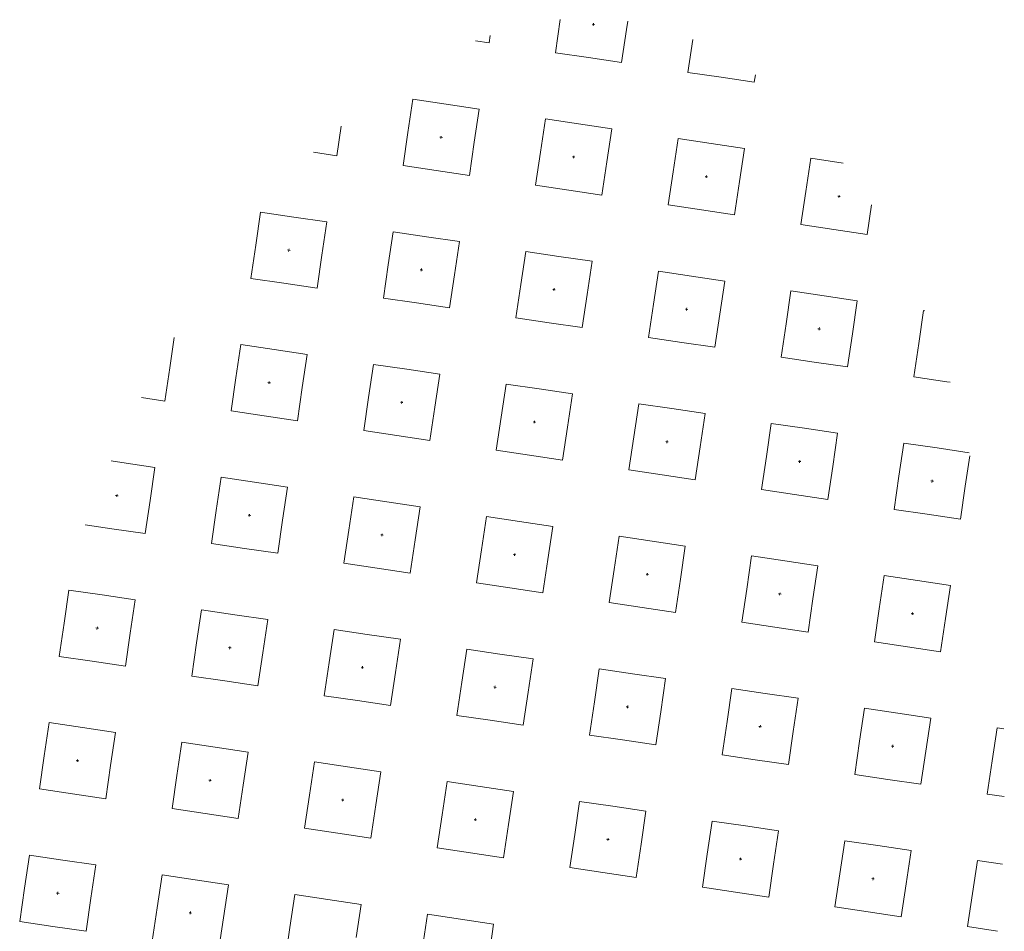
# Model space of a CAD drawing. Header units: metres. Extents: x 167072 to 168585, y 462393 to 462997.
# Tile 46 of 95: x 167576.26 to 167577.43, y 462596.71 to 462597.8. Entities that reach past the tile are written whole.
import ezdxf
from ezdxf.enums import TextEntityAlignment as Align

# ---------------------------------------------------------------- set-up
doc = ezdxf.new("R2010")
doc.units = ezdxf.units.M
doc.header["$LTSCALE"] = 0.2
doc.layers.get('0').update_dxf_attribs({"lineweight": 25})
doc.layers.add('N-WE-VH-VERHARDING_TEGEL_GRAS-S', color=70, linetype='Continuous', lineweight=13)
doc.styles.add('NLCS-ISO', font='NLCS-ISO.ttf')

# ---------------------------------------------------------------- blocks, each defined once
blk = doc.blocks.new('SVH-GRASTEGEL_STIP-SO')
for p, q in [((0.1556, 2.8244), (0.3556, 2.8244)), ((0.1556, 2.6244), (0.1556, 2.8244)), ((0.3556, 2.8244), (0.5556, 2.8244)), ((0.5556, 2.6244), (0.5556, 2.8244)), ((0.9556, 2.8244), (1.1556, 2.8244)), ((0.9556, 2.6244), (0.9556, 2.8244)), ((1.1556, 2.8244), (1.3556, 2.8244)), ((1.3556, 2.6244), (1.3556, 2.8244)), ((1.7556, 2.8244), (1.9556, 2.8244)), ((1.7556, 2.6244), (1.7556, 2.8244)), ((1.9556, 2.8244), (2.1556, 2.8244)), ((2.1556, 2.6244), (2.1556, 2.8244)), ((2.5556, 2.6244), (2.5556, 2.7854)), ((2.9556, 2.6244), (2.9556, 2.6878)), ((0.1556, 2.4244), (0.1556, 2.6244)), ((0.3481, 2.6244), (0.3556, 2.6244)), ((0.3481, 2.6244), (0.3556, 2.6244)), ((0.3556, 2.6319), (0.3556, 2.6244)), ((0.3556, 2.6319), (0.3556, 2.6244)), ((0.3556, 2.6244), (0.3556, 2.6169)), ((0.3556, 2.6244), (0.3631, 2.6244)), ((0.3556, 2.6244), (0.3556, 2.6169)), ((0.3556, 2.6244), (0.3631, 2.6244)), ((0.5556, 2.4244), (0.5556, 2.6244)), ((0.9556, 2.4244), (0.9556, 2.6244)), ((1.1481, 2.6244), (1.1556, 2.6244)), ((1.1481, 2.6244), (1.1556, 2.6244)), ((1.1556, 2.6319), (1.1556, 2.6244)), ((1.1556, 2.6319), (1.1556, 2.6244)), ((1.1556, 2.6244), (1.1556, 2.6169)), ((1.1556, 2.6244), (1.1631, 2.6244)), ((1.1556, 2.6244), (1.1556, 2.6169)), ((1.1556, 2.6244), (1.1631, 2.6244)), ((1.3556, 2.4244), (1.3556, 2.6244)), ((1.7556, 2.4244), (1.7556, 2.6244)), ((1.9481, 2.6244), (1.9556, 2.6244)), ((1.9481, 2.6244), (1.9556, 2.6244)), ((1.9556, 2.6319), (1.9556, 2.6244)), ((1.9556, 2.6319), (1.9556, 2.6244)), ((1.9556, 2.6244), (1.9556, 2.6169)), ((1.9556, 2.6244), (1.9631, 2.6244)), ((1.9556, 2.6244), (1.9556, 2.6169)), ((1.9556, 2.6244), (1.9631, 2.6244)), ((2.1556, 2.4244), (2.1556, 2.6244)), ((2.5556, 2.4244), (2.5556, 2.6244)), ((2.7481, 2.6244), (2.7556, 2.6244)), ((2.7481, 2.6244), (2.7556, 2.6244)), ((2.7556, 2.6319), (2.7556, 2.6244)), ((2.7556, 2.6319), (2.7556, 2.6244)), ((2.7556, 2.6244), (2.7556, 2.6169)), ((2.7556, 2.6244), (2.7631, 2.6244)), ((2.7556, 2.6244), (2.7556, 2.6169)), ((2.7556, 2.6244), (2.7631, 2.6244)), ((2.9556, 2.4244), (2.9556, 2.6244)), ((3.3556, 2.4244), (3.3556, 2.5648)), ((0.1556, 2.4244), (0.3556, 2.4244)), ((0.3556, 2.4244), (0.5556, 2.4244)), ((0.9556, 2.4244), (1.1556, 2.4244)), ((1.1556, 2.4244), (1.3556, 2.4244)), ((1.7556, 2.4244), (1.9556, 2.4244)), ((1.9556, 2.4244), (2.1556, 2.4244)), ((2.5556, 2.4244), (2.7556, 2.4244)), ((2.7556, 2.4244), (2.9556, 2.4244)), ((3.3556, 2.4244), (3.5556, 2.4244)), ((3.5556, 2.4244), (3.7387, 2.4244)), ((0.1556, 2.0244), (0.3556, 2.0244)), ((0.3556, 2.0244), (0.5556, 2.0244)), ((0.5556, 1.8244), (0.5556, 2.0244)), ((0.9556, 2.0244), (1.1556, 2.0244)), ((0.9556, 1.8244), (0.9556, 2.0244)), ((1.1556, 2.0244), (1.3556, 2.0244)), ((1.3556, 1.8244), (1.3556, 2.0244)), ((1.7556, 2.0244), (1.9556, 2.0244)), ((1.7556, 1.8244), (1.7556, 2.0244)), ((1.9556, 2.0244), (2.1556, 2.0244)), ((2.1556, 1.8244), (2.1556, 2.0244)), ((2.5556, 2.0244), (2.7556, 2.0244)), ((2.5556, 1.8244), (2.5556, 2.0244)), ((2.7556, 2.0244), (2.9556, 2.0244)), ((2.9556, 1.8244), (2.9556, 2.0244)), ((3.3556, 2.0244), (3.5556, 2.0244)), ((3.3556, 1.8244), (3.3556, 2.0244)), ((3.5556, 2.0244), (3.7556, 2.0244)), ((3.7556, 1.8244), (3.7556, 2.0244)), ((4.1556, 2.0244), (4.3556, 2.0244)), ((4.1556, 1.8244), (4.1556, 2.0244)), ((4.3556, 2.0244), (4.5556, 2.0244)), ((4.5556, 1.8244), (4.5556, 2.0244)), ((0.3481, 1.8244), (0.3556, 1.8244)), ((0.3481, 1.8244), (0.3556, 1.8244)), ((0.3556, 1.8319), (0.3556, 1.8244)), ((0.3556, 1.8319), (0.3556, 1.8244)), ((0.3556, 1.8244), (0.3556, 1.8169)), ((0.3556, 1.8244), (0.3631, 1.8244)), ((0.3556, 1.8244), (0.3556, 1.8169)), ((0.3556, 1.8244), (0.3631, 1.8244)), ((0.5556, 1.6244), (0.5556, 1.8244)), ((0.9556, 1.6244), (0.9556, 1.8244)), ((1.1481, 1.8244), (1.1556, 1.8244)), ((1.1481, 1.8244), (1.1556, 1.8244)), ((1.1556, 1.8319), (1.1556, 1.8244)), ((1.1556, 1.8319), (1.1556, 1.8244)), ((1.1556, 1.8244), (1.1556, 1.8169)), ((1.1556, 1.8244), (1.1631, 1.8244)), ((1.1556, 1.8244), (1.1556, 1.8169)), ((1.1556, 1.8244), (1.1631, 1.8244)), ((1.3556, 1.6244), (1.3556, 1.8244)), ((1.7556, 1.6244), (1.7556, 1.8244)), ((1.9481, 1.8244), (1.9556, 1.8244)), ((1.9481, 1.8244), (1.9556, 1.8244)), ((1.9556, 1.8319), (1.9556, 1.8244)), ((1.9556, 1.8319), (1.9556, 1.8244)), ((1.9556, 1.8244), (1.9556, 1.8169)), ((1.9556, 1.8244), (1.9631, 1.8244)), ((1.9556, 1.8244), (1.9556, 1.8169)), ((1.9556, 1.8244), (1.9631, 1.8244)), ((2.1556, 1.6244), (2.1556, 1.8244)), ((2.5556, 1.6244), (2.5556, 1.8244)), ((2.7481, 1.8244), (2.7556, 1.8244)), ((2.7481, 1.8244), (2.7556, 1.8244)), ((2.7556, 1.8319), (2.7556, 1.8244)), ((2.7556, 1.8319), (2.7556, 1.8244)), ((2.7556, 1.8244), (2.7556, 1.8169)), ((2.7556, 1.8244), (2.7631, 1.8244)), ((2.7556, 1.8244), (2.7556, 1.8169)), ((2.7556, 1.8244), (2.7631, 1.8244)), ((2.9556, 1.6244), (2.9556, 1.8244)), ((3.3556, 1.6244), (3.3556, 1.8244)), ((3.5481, 1.8244), (3.5556, 1.8244)), ((3.5481, 1.8244), (3.5556, 1.8244)), ((3.5556, 1.8319), (3.5556, 1.8244)), ((3.5556, 1.8319), (3.5556, 1.8244)), ((3.5556, 1.8244), (3.5556, 1.8169)), ((3.5556, 1.8244), (3.5631, 1.8244)), ((3.5556, 1.8244), (3.5556, 1.8169)), ((3.5556, 1.8244), (3.5631, 1.8244)), ((3.7556, 1.6244), (3.7556, 1.8244)), ((4.1556, 1.6244), (4.1556, 1.8244)), ((4.3481, 1.8244), (4.3556, 1.8244)), ((4.3481, 1.8244), (4.3556, 1.8244)), ((4.3556, 1.8319), (4.3556, 1.8244)), ((4.3556, 1.8319), (4.3556, 1.8244)), ((4.3556, 1.8244), (4.3556, 1.8169)), ((4.3556, 1.8244), (4.3631, 1.8244)), ((4.3556, 1.8244), (4.3556, 1.8169)), ((4.3556, 1.8244), (4.3631, 1.8244)), ((4.5556, 1.6244), (4.5556, 1.8244)), ((4.9556, 1.6244), (4.9556, 1.7655)), ((0.1556, 1.6244), (0.3556, 1.6244)), ((0.3556, 1.6244), (0.5556, 1.6244)), ((0.9556, 1.6244), (1.1556, 1.6244)), ((1.1556, 1.6244), (1.3556, 1.6244)), ((1.7556, 1.6244), (1.9556, 1.6244)), ((1.9556, 1.6244), (2.1556, 1.6244)), ((2.5556, 1.6244), (2.7556, 1.6244)), ((2.7556, 1.6244), (2.9556, 1.6244)), ((3.3556, 1.6244), (3.5556, 1.6244)), ((3.5556, 1.6244), (3.7556, 1.6244)), ((4.1556, 1.6244), (4.3556, 1.6244)), ((4.3556, 1.6244), (4.5556, 1.6244)), ((4.9556, 1.6244), (5.1344, 1.6244)), ((0.1556, 1.2244), (0.3556, 1.2244)), ((0.3556, 1.2244), (0.5556, 1.2244)), ((0.5556, 1.0244), (0.5556, 1.2244)), ((0.9556, 1.2244), (1.1556, 1.2244)), ((0.9556, 1.0244), (0.9556, 1.2244)), ((1.1556, 1.2244), (1.3556, 1.2244)), ((1.3556, 1.0244), (1.3556, 1.2244)), ((1.7556, 1.2244), (1.9556, 1.2244)), ((1.7556, 1.0244), (1.7556, 1.2244)), ((1.9556, 1.2244), (2.1556, 1.2244)), ((2.1556, 1.0244), (2.1556, 1.2244)), ((2.5556, 1.2244), (2.7556, 1.2244)), ((2.5556, 1.0244), (2.5556, 1.2244)), ((2.7556, 1.2244), (2.9556, 1.2244)), ((2.9556, 1.0244), (2.9556, 1.2244)), ((3.3556, 1.2244), (3.5556, 1.2244)), ((3.3556, 1.0244), (3.3556, 1.2244)), ((3.5556, 1.2244), (3.7556, 1.2244)), ((3.7556, 1.0244), (3.7556, 1.2244)), ((4.1556, 1.2244), (4.3556, 1.2244)), ((4.1556, 1.0244), (4.1556, 1.2244)), ((4.3556, 1.2244), (4.5556, 1.2244)), ((4.5556, 1.0244), (4.5556, 1.2244)), ((4.9556, 1.2244), (5.1556, 1.2244)), ((4.9556, 1.0244), (4.9556, 1.2244)), ((5.1556, 1.2244), (5.3556, 1.2244)), ((5.3556, 1.0244), (5.3556, 1.2244)), ((0.5556, 0.8244), (0.5556, 1.0244)), ((0.9556, 0.8244), (0.9556, 1.0244)), ((1.1481, 1.0244), (1.1556, 1.0244)), ((1.1481, 1.0244), (1.1556, 1.0244)), ((1.1556, 1.0319), (1.1556, 1.0244)), ((1.1556, 1.0319), (1.1556, 1.0244)), ((1.1556, 1.0244), (1.1556, 1.0169)), ((1.1556, 1.0244), (1.1631, 1.0244)), ((1.1556, 1.0244), (1.1556, 1.0169)), ((1.1556, 1.0244), (1.1631, 1.0244)), ((1.3556, 0.8244), (1.3556, 1.0244)), ((1.7556, 0.8244), (1.7556, 1.0244)), ((1.9481, 1.0244), (1.9556, 1.0244)), ((1.9481, 1.0244), (1.9556, 1.0244)), ((1.9556, 1.0319), (1.9556, 1.0244)), ((1.9556, 1.0319), (1.9556, 1.0244)), ((1.9556, 1.0244), (1.9556, 1.0169)), ((1.9556, 1.0244), (1.9631, 1.0244)), ((1.9556, 1.0244), (1.9556, 1.0169)), ((1.9556, 1.0244), (1.9631, 1.0244)), ((2.1556, 0.8244), (2.1556, 1.0244)), ((2.5556, 0.8244), (2.5556, 1.0244)), ((2.7481, 1.0244), (2.7556, 1.0244)), ((2.7481, 1.0244), (2.7556, 1.0244)), ((2.7556, 1.0319), (2.7556, 1.0244)), ((2.7556, 1.0319), (2.7556, 1.0244)), ((2.7556, 1.0244), (2.7556, 1.0169)), ((2.7556, 1.0244), (2.7631, 1.0244)), ((2.7556, 1.0244), (2.7556, 1.0169)), ((2.7556, 1.0244), (2.7631, 1.0244)), ((2.9556, 0.8244), (2.9556, 1.0244)), ((3.3556, 0.8244), (3.3556, 1.0244)), ((3.5481, 1.0244), (3.5556, 1.0244)), ((3.5481, 1.0244), (3.5556, 1.0244)), ((3.5556, 1.0319), (3.5556, 1.0244)), ((3.5556, 1.0319), (3.5556, 1.0244)), ((3.5556, 1.0244), (3.5556, 1.0169)), ((3.5556, 1.0244), (3.5631, 1.0244)), ((3.5556, 1.0244), (3.5556, 1.0169)), ((3.5556, 1.0244), (3.5631, 1.0244)), ((3.7556, 0.8244), (3.7556, 1.0244)), ((4.1556, 0.8244), (4.1556, 1.0244)), ((4.3481, 1.0244), (4.3556, 1.0244)), ((4.3481, 1.0244), (4.3556, 1.0244)), ((4.3556, 1.0319), (4.3556, 1.0244)), ((4.3556, 1.0319), (4.3556, 1.0244)), ((4.3556, 1.0244), (4.3556, 1.0169)), ((4.3556, 1.0244), (4.3631, 1.0244)), ((4.3556, 1.0244), (4.3556, 1.0169)), ((4.3556, 1.0244), (4.3631, 1.0244)), ((4.5556, 0.8244), (4.5556, 1.0244)), ((4.9556, 0.8244), (4.9556, 1.0244)), ((5.1481, 1.0244), (5.1556, 1.0244)), ((5.1481, 1.0244), (5.1556, 1.0244)), ((5.1556, 1.0319), (5.1556, 1.0244)), ((5.1556, 1.0319), (5.1556, 1.0244)), ((5.1556, 1.0244), (5.1556, 1.0169)), ((5.1556, 1.0244), (5.1631, 1.0244)), ((5.1556, 1.0244), (5.1556, 1.0169)), ((5.1556, 1.0244), (5.1631, 1.0244)), ((5.3556, 0.8244), (5.3556, 1.0244)), ((5.7556, 0.8244), (5.7556, 0.9063)), ((0.3556, 0.8244), (0.5556, 0.8244)), ((0.9556, 0.8244), (1.1556, 0.8244)), ((1.1556, 0.8244), (1.3556, 0.8244)), ((1.7556, 0.8244), (1.9556, 0.8244)), ((1.9556, 0.8244), (2.1556, 0.8244)), ((2.5556, 0.8244), (2.7556, 0.8244)), ((2.7556, 0.8244), (2.9556, 0.8244)), ((3.3556, 0.8244), (3.5556, 0.8244)), ((3.5556, 0.8244), (3.7556, 0.8244)), ((4.1556, 0.8244), (4.3556, 0.8244)), ((4.3556, 0.8244), (4.5556, 0.8244)), ((4.9556, 0.8244), (5.1556, 0.8244)), ((5.1556, 0.8244), (5.3556, 0.8244)), ((5.7556, 0.8244), (5.8007, 0.8244)), ((0.3556, 0.4244), (0.5556, 0.4244)), ((0.5556, 0.2244), (0.5556, 0.4244)), ((0.9556, 0.4244), (1.1556, 0.4244)), ((0.9556, 0.2244), (0.9556, 0.4244)), ((1.1556, 0.4244), (1.3556, 0.4244)), ((1.3556, 0.2244), (1.3556, 0.4244)), ((1.7556, 0.4244), (1.9556, 0.4244)), ((1.7556, 0.2244), (1.7556, 0.4244)), ((1.9556, 0.4244), (2.1556, 0.4244)), ((2.1556, 0.2244), (2.1556, 0.4244)), ((2.5556, 0.4244), (2.7556, 0.4244)), ((2.5556, 0.2244), (2.5556, 0.4244)), ((2.7556, 0.4244), (2.9556, 0.4244)), ((2.9556, 0.2244), (2.9556, 0.4244)), ((3.3556, 0.4244), (3.5556, 0.4244)), ((3.3556, 0.2244), (3.3556, 0.4244)), ((3.5556, 0.4244), (3.7556, 0.4244)), ((3.7556, 0.2244), (3.7556, 0.4244)), ((4.1556, 0.4244), (4.3556, 0.4244)), ((4.1556, 0.2244), (4.1556, 0.4244)), ((4.3556, 0.4244), (4.5556, 0.4244)), ((4.5556, 0.2244), (4.5556, 0.4244)), ((4.9556, 0.4244), (5.1556, 0.4244)), ((4.9556, 0.2244), (4.9556, 0.4244)), ((5.1556, 0.4244), (5.3556, 0.4244)), ((5.3556, 0.2244), (5.3556, 0.4244)), ((5.7556, 0.4244), (5.9548, 0.4244)), ((5.7556, 0.2244), (5.7556, 0.4244)), ((0.5556, 0.0244), (0.5556, 0.2244)), ((0.9556, 0.0244), (0.9556, 0.2244)), ((1.1481, 0.2244), (1.1556, 0.2244)), ((1.1481, 0.2244), (1.1556, 0.2244)), ((1.1556, 0.2319), (1.1556, 0.2244)), ((1.1556, 0.2319), (1.1556, 0.2244)), ((1.1556, 0.2244), (1.1556, 0.2169)), ((1.1556, 0.2244), (1.1631, 0.2244)), ((1.1556, 0.2244), (1.1556, 0.2169)), ((1.1556, 0.2244), (1.1631, 0.2244)), ((1.3556, 0.0244), (1.3556, 0.2244)), ((1.7556, 0.0244), (1.7556, 0.2244)), ((1.9481, 0.2244), (1.9556, 0.2244)), ((1.9481, 0.2244), (1.9556, 0.2244)), ((1.9556, 0.2319), (1.9556, 0.2244)), ((1.9556, 0.2319), (1.9556, 0.2244)), ((1.9556, 0.2244), (1.9556, 0.2169)), ((1.9556, 0.2244), (1.9631, 0.2244)), ((1.9556, 0.2244), (1.9556, 0.2169)), ((1.9556, 0.2244), (1.9631, 0.2244)), ((2.1556, 0.0244), (2.1556, 0.2244)), ((2.5556, 0.0244), (2.5556, 0.2244)), ((2.7481, 0.2244), (2.7556, 0.2244)), ((2.7481, 0.2244), (2.7556, 0.2244)), ((2.7556, 0.2319), (2.7556, 0.2244)), ((2.7556, 0.2319), (2.7556, 0.2244)), ((2.7556, 0.2244), (2.7556, 0.2169)), ((2.7556, 0.2244), (2.7631, 0.2244)), ((2.7556, 0.2244), (2.7556, 0.2169)), ((2.7556, 0.2244), (2.7631, 0.2244)), ((2.9556, 0.0244), (2.9556, 0.2244)), ((3.3556, 0.0244), (3.3556, 0.2244)), ((3.5481, 0.2244), (3.5556, 0.2244)), ((3.5481, 0.2244), (3.5556, 0.2244)), ((3.5556, 0.2319), (3.5556, 0.2244)), ((3.5556, 0.2319), (3.5556, 0.2244)), ((3.5556, 0.2244), (3.5556, 0.2169)), ((3.5556, 0.2244), (3.5631, 0.2244)), ((3.5556, 0.2244), (3.5556, 0.2169)), ((3.5556, 0.2244), (3.5631, 0.2244)), ((3.7556, 0.0244), (3.7556, 0.2244)), ((4.1556, 0.0244), (4.1556, 0.2244)), ((4.3481, 0.2244), (4.3556, 0.2244)), ((4.3481, 0.2244), (4.3556, 0.2244)), ((4.3556, 0.2319), (4.3556, 0.2244)), ((4.3556, 0.2319), (4.3556, 0.2244)), ((4.3556, 0.2244), (4.3556, 0.2169)), ((4.3556, 0.2244), (4.3631, 0.2244)), ((4.3556, 0.2244), (4.3556, 0.2169)), ((4.3556, 0.2244), (4.3631, 0.2244)), ((4.5556, 0.0244), (4.5556, 0.2244)), ((4.9556, 0.0244), (4.9556, 0.2244)), ((5.1481, 0.2244), (5.1556, 0.2244)), ((5.1481, 0.2244), (5.1556, 0.2244)), ((5.1556, 0.2319), (5.1556, 0.2244)), ((5.1556, 0.2319), (5.1556, 0.2244)), ((5.1556, 0.2244), (5.1556, 0.2169)), ((5.1556, 0.2244), (5.1631, 0.2244)), ((5.1556, 0.2244), (5.1556, 0.2169)), ((5.1556, 0.2244), (5.1631, 0.2244)), ((5.3556, 0.0244), (5.3556, 0.2244)), ((5.7556, 0.0244), (5.7556, 0.2244)), ((5.9481, 0.2244), (5.9556, 0.2244)), ((5.9481, 0.2244), (5.9556, 0.2244)), ((5.9556, 0.2319), (5.9556, 0.2244)), ((5.9556, 0.2319), (5.9556, 0.2244)), ((5.9556, 0.2244), (5.9556, 0.2169)), ((5.9556, 0.2244), (5.9631, 0.2244)), ((5.9556, 0.2244), (5.9556, 0.2169)), ((5.9556, 0.2244), (5.9631, 0.2244)), ((0.3556, 0.0244), (0.5556, 0.0244)), ((0.9556, 0.0244), (1.1556, 0.0244)), ((1.1556, 0.0244), (1.3556, 0.0244)), ((1.7556, 0.0244), (1.9556, 0.0244)), ((1.9556, 0.0244), (2.1556, 0.0244)), ((2.5556, 0.0244), (2.7556, 0.0244)), ((2.7556, 0.0244), (2.9556, 0.0244)), ((3.3556, 0.0244), (3.5556, 0.0244)), ((3.5556, 0.0244), (3.7556, 0.0244)), ((4.1556, 0.0244), (4.3556, 0.0244)), ((4.3556, 0.0244), (4.5556, 0.0244)), ((4.9556, 0.0244), (5.1556, 0.0244)), ((5.1556, 0.0244), (5.3556, 0.0244)), ((5.7556, 0.0244), (5.9556, 0.0244)), ((5.9556, 0.0244), (6.0056, 0.0244)), ((0.9556, -0.3756), (1.1556, -0.3756)), ((0.9556, -0.5756), (0.9556, -0.3756)), ((1.1556, -0.3756), (1.3556, -0.3756)), ((1.3556, -0.5756), (1.3556, -0.3756)), ((1.7556, -0.3756), (1.9556, -0.3756)), ((1.7556, -0.5756), (1.7556, -0.3756)), ((1.9556, -0.3756), (2.1556, -0.3756)), ((2.1556, -0.5756), (2.1556, -0.3756)), ((2.5556, -0.3756), (2.7556, -0.3756)), ((2.5556, -0.5756), (2.5556, -0.3756)), ((2.7556, -0.3756), (2.9556, -0.3756)), ((2.9556, -0.5756), (2.9556, -0.3756)), ((3.3556, -0.3756), (3.5556, -0.3756)), ((3.3556, -0.5756), (3.3556, -0.3756)), ((3.5556, -0.3756), (3.7556, -0.3756)), ((3.7556, -0.5756), (3.7556, -0.3756)), ((4.1556, -0.3756), (4.3556, -0.3756)), ((4.1556, -0.5756), (4.1556, -0.3756)), ((4.3556, -0.3756), (4.5556, -0.3756)), ((4.5556, -0.5756), (4.5556, -0.3756)), ((4.9556, -0.3756), (5.1556, -0.3756)), ((4.9556, -0.5756), (4.9556, -0.3756)), ((5.1556, -0.3756), (5.3556, -0.3756)), ((5.3556, -0.5756), (5.3556, -0.3756)), ((5.7556, -0.3756), (5.9548, -0.3756)), ((5.7556, -0.5756), (5.7556, -0.3756)), ((0.9556, -0.7756), (0.9556, -0.5756)), ((1.1481, -0.5756), (1.1556, -0.5756)), ((1.1481, -0.5756), (1.1556, -0.5756)), ((1.1556, -0.5681), (1.1556, -0.5756)), ((1.1556, -0.5681), (1.1556, -0.5756)), ((1.1556, -0.5756), (1.1556, -0.5831)), ((1.1556, -0.5756), (1.1631, -0.5756)), ((1.1556, -0.5756), (1.1556, -0.5831)), ((1.1556, -0.5756), (1.1631, -0.5756)), ((1.3556, -0.7756), (1.3556, -0.5756)), ((1.7556, -0.7756), (1.7556, -0.5756)), ((1.9481, -0.5756), (1.9556, -0.5756)), ((1.9481, -0.5756), (1.9556, -0.5756)), ((1.9556, -0.5681), (1.9556, -0.5756)), ((1.9556, -0.5681), (1.9556, -0.5756)), ((1.9556, -0.5756), (1.9556, -0.5831)), ((1.9556, -0.5756), (1.9631, -0.5756)), ((1.9556, -0.5756), (1.9556, -0.5831)), ((1.9556, -0.5756), (1.9631, -0.5756)), ((2.1556, -0.7756), (2.1556, -0.5756)), ((2.5556, -0.7756), (2.5556, -0.5756)), ((2.7481, -0.5756), (2.7556, -0.5756)), ((2.7481, -0.5756), (2.7556, -0.5756)), ((2.7556, -0.5681), (2.7556, -0.5756)), ((2.7556, -0.5681), (2.7556, -0.5756)), ((2.7556, -0.5756), (2.7556, -0.5831)), ((2.7556, -0.5756), (2.7631, -0.5756)), ((2.7556, -0.5756), (2.7556, -0.5831)), ((2.7556, -0.5756), (2.7631, -0.5756)), ((2.9556, -0.7756), (2.9556, -0.5756)), ((3.3556, -0.7756), (3.3556, -0.5756)), ((3.5481, -0.5756), (3.5556, -0.5756)), ((3.5481, -0.5756), (3.5556, -0.5756)), ((3.5556, -0.5681), (3.5556, -0.5756)), ((3.5556, -0.5681), (3.5556, -0.5756)), ((3.5556, -0.5756), (3.5556, -0.5831)), ((3.5556, -0.5756), (3.5631, -0.5756)), ((3.5556, -0.5756), (3.5556, -0.5831)), ((3.5556, -0.5756), (3.5631, -0.5756)), ((3.7556, -0.7756), (3.7556, -0.5756)), ((4.1556, -0.7756), (4.1556, -0.5756)), ((4.3481, -0.5756), (4.3556, -0.5756)), ((4.3481, -0.5756), (4.3556, -0.5756)), ((4.3556, -0.5681), (4.3556, -0.5756)), ((4.3556, -0.5681), (4.3556, -0.5756)), ((4.3556, -0.5756), (4.3556, -0.5831)), ((4.3556, -0.5756), (4.3631, -0.5756)), ((4.3556, -0.5756), (4.3556, -0.5831)), ((4.3556, -0.5756), (4.3631, -0.5756)), ((4.5556, -0.7756), (4.5556, -0.5756)), ((4.9556, -0.7756), (4.9556, -0.5756)), ((5.1481, -0.5756), (5.1556, -0.5756)), ((5.1481, -0.5756), (5.1556, -0.5756)), ((5.1556, -0.5681), (5.1556, -0.5756)), ((5.1556, -0.5681), (5.1556, -0.5756)), ((5.1556, -0.5756), (5.1556, -0.5831)), ((5.1556, -0.5756), (5.1631, -0.5756)), ((5.1556, -0.5756), (5.1556, -0.5831)), ((5.1556, -0.5756), (5.1631, -0.5756)), ((5.3556, -0.7756), (5.3556, -0.5756)), ((5.7556, -0.7756), (5.7556, -0.5756)), ((0.9556, -0.7756), (1.1556, -0.7756)), ((1.1556, -0.7756), (1.3556, -0.7756)), ((1.7556, -0.7756), (1.9556, -0.7756)), ((1.9556, -0.7756), (2.1556, -0.7756)), ((2.5556, -0.7756), (2.7556, -0.7756)), ((2.7556, -0.7756), (2.9556, -0.7756)), ((3.3556, -0.7756), (3.5556, -0.7756)), ((3.5556, -0.7756), (3.7556, -0.7756)), ((4.1556, -0.7756), (4.3556, -0.7756)), ((4.3556, -0.7756), (4.5556, -0.7756)), ((4.9556, -0.7756), (5.1556, -0.7756)), ((5.1556, -0.7756), (5.3556, -0.7756)), ((5.7556, -0.7756), (5.8007, -0.7756)), ((0.9556, -1.1756), (1.1556, -1.1756)), ((0.9556, -1.3756), (0.9556, -1.1756)), ((1.1556, -1.1756), (1.3556, -1.1756)), ((1.3556, -1.3756), (1.3556, -1.1756)), ((1.7556, -1.1756), (1.9556, -1.1756)), ((1.7556, -1.3756), (1.7556, -1.1756)), ((1.9556, -1.1756), (2.1556, -1.1756)), ((2.1556, -1.3756), (2.1556, -1.1756)), ((2.5556, -1.1756), (2.7556, -1.1756)), ((2.5556, -1.3756), (2.5556, -1.1756)), ((2.7556, -1.1756), (2.9556, -1.1756)), ((2.9556, -1.3756), (2.9556, -1.1756)), ((3.3556, -1.1756), (3.5556, -1.1756)), ((3.3556, -1.3756), (3.3556, -1.1756)), ((3.5556, -1.1756), (3.7556, -1.1756)), ((3.7556, -1.3756), (3.7556, -1.1756)), ((4.1556, -1.1756), (4.3556, -1.1756)), ((4.1556, -1.3756), (4.1556, -1.1756)), ((4.3556, -1.1756), (4.5556, -1.1756)), ((4.5556, -1.3756), (4.5556, -1.1756)), ((4.9556, -1.1756), (5.1556, -1.1756)), ((4.9556, -1.3756), (4.9556, -1.1756)), ((5.1556, -1.1756), (5.3556, -1.1756)), ((5.3556, -1.3721), (5.3556, -1.1756)), ((0.9556, -1.5756), (0.9556, -1.3756)), ((1.1481, -1.3756), (1.1556, -1.3756)), ((1.1481, -1.3756), (1.1556, -1.3756)), ((1.1556, -1.3681), (1.1556, -1.3756)), ((1.1556, -1.3681), (1.1556, -1.3756)), ((1.1556, -1.3756), (1.1556, -1.3831)), ((1.1556, -1.3756), (1.1631, -1.3756)), ((1.1556, -1.3756), (1.1556, -1.3831)), ((1.1556, -1.3756), (1.1631, -1.3756)), ((1.3556, -1.5756), (1.3556, -1.3756)), ((1.7556, -1.5756), (1.7556, -1.3756)), ((1.9481, -1.3756), (1.9556, -1.3756)), ((1.9481, -1.3756), (1.9556, -1.3756)), ((1.9556, -1.3681), (1.9556, -1.3756)), ((1.9556, -1.3681), (1.9556, -1.3756)), ((1.9556, -1.3756), (1.9556, -1.3831)), ((1.9556, -1.3756), (1.9631, -1.3756)), ((1.9556, -1.3756), (1.9556, -1.3831)), ((1.9556, -1.3756), (1.9631, -1.3756)), ((2.1556, -1.5756), (2.1556, -1.3756)), ((2.5556, -1.5756), (2.5556, -1.3756)), ((2.7481, -1.3756), (2.7556, -1.3756)), ((2.7481, -1.3756), (2.7556, -1.3756)), ((2.7556, -1.3681), (2.7556, -1.3756)), ((2.7556, -1.3681), (2.7556, -1.3756)), ((2.7556, -1.3756), (2.7556, -1.3831)), ((2.7556, -1.3756), (2.7631, -1.3756)), ((2.7556, -1.3756), (2.7556, -1.3831)), ((2.7556, -1.3756), (2.7631, -1.3756)), ((2.9556, -1.5756), (2.9556, -1.3756)), ((3.3556, -1.5756), (3.3556, -1.3756)), ((3.5481, -1.3756), (3.5556, -1.3756)), ((3.5481, -1.3756), (3.5556, -1.3756)), ((3.5556, -1.3681), (3.5556, -1.3756)), ((3.5556, -1.3681), (3.5556, -1.3756)), ((3.5556, -1.3756), (3.5556, -1.3831)), ((3.5556, -1.3756), (3.5631, -1.3756)), ((3.5556, -1.3756), (3.5556, -1.3831)), ((3.5556, -1.3756), (3.5631, -1.3756)), ((3.7556, -1.5756), (3.7556, -1.3756)), ((4.1556, -1.5756), (4.1556, -1.3756)), ((4.3481, -1.3756), (4.3556, -1.3756)), ((4.3481, -1.3756), (4.3556, -1.3756)), ((4.3556, -1.3681), (4.3556, -1.3756)), ((4.3556, -1.3681), (4.3556, -1.3756)), ((4.3556, -1.3756), (4.3556, -1.3831)), ((4.3556, -1.3756), (4.3631, -1.3756)), ((4.3556, -1.3756), (4.3556, -1.3831)), ((4.3556, -1.3756), (4.3631, -1.3756)), ((4.5556, -1.5756), (4.5556, -1.3756)), ((4.9556, -1.5756), (4.9556, -1.3756)), ((5.1481, -1.3756), (5.1556, -1.3756)), ((5.1481, -1.3756), (5.1556, -1.3756)), ((5.1556, -1.3681), (5.1556, -1.3756)), ((5.1556, -1.3681), (5.1556, -1.3756)), ((5.1556, -1.3756), (5.1556, -1.3831)), ((5.1556, -1.3756), (5.1631, -1.3756)), ((5.1556, -1.3756), (5.1556, -1.3831)), ((5.1556, -1.3756), (5.1631, -1.3756)), ((0.9556, -1.5756), (1.1556, -1.5756)), ((1.1556, -1.5756), (1.3556, -1.5756)), ((1.7556, -1.5756), (1.9556, -1.5756)), ((1.9556, -1.5756), (2.1556, -1.5756)), ((2.5556, -1.5756), (2.7556, -1.5756)), ((2.7556, -1.5756), (2.9556, -1.5756)), ((3.3556, -1.5756), (3.5556, -1.5756)), ((3.5556, -1.5756), (3.7556, -1.5756)), ((4.1556, -1.5756), (4.3556, -1.5756)), ((4.3556, -1.5756), (4.5556, -1.5756)), ((4.9556, -1.5756), (5.1344, -1.5756)), ((0.9556, -1.9756), (1.1556, -1.9756)), ((0.9556, -2.1756), (0.9556, -1.9756)), ((1.1556, -1.9756), (1.3556, -1.9756)), ((1.3556, -2.1756), (1.3556, -1.9756)), ((1.7556, -1.9756), (1.9556, -1.9756)), ((1.7556, -2.1756), (1.7556, -1.9756)), ((1.9556, -1.9756), (2.1556, -1.9756)), ((2.1556, -2.1756), (2.1556, -1.9756)), ((2.5556, -1.9756), (2.7556, -1.9756)), ((2.5556, -2.1756), (2.5556, -1.9756)), ((2.7556, -1.9756), (2.9556, -1.9756)), ((2.9556, -2.1756), (2.9556, -1.9756)), ((3.3556, -1.9756), (3.5556, -1.9756)), ((3.3556, -2.1756), (3.3556, -1.9756)), ((3.5556, -1.9756), (3.7556, -1.9756)), ((3.7556, -2.1756), (3.7556, -1.9756)), ((4.1556, -1.9756), (4.3556, -1.9756)), ((4.1556, -2.1756), (4.1556, -1.9756)), ((4.3556, -1.9756), (4.5556, -1.9756)), ((4.5556, -1.9822), (4.5556, -1.9756)), ((1.1556, -2.1681), (1.1556, -2.1756)), ((1.1556, -2.1681), (1.1556, -2.1756)), ((1.9556, -2.1681), (1.9556, -2.1756)), ((1.9556, -2.1681), (1.9556, -2.1756)), ((2.7556, -2.1681), (2.7556, -2.1756)), ((2.7556, -2.1681), (2.7556, -2.1756)), ((3.5556, -2.1681), (3.5556, -2.1756)), ((3.5556, -2.1681), (3.5556, -2.1756)), ((0.9556, -2.3756), (0.9556, -2.1756)), ((1.1481, -2.1756), (1.1556, -2.1756)), ((1.1481, -2.1756), (1.1556, -2.1756)), ((1.1556, -2.1756), (1.1556, -2.1831)), ((1.1556, -2.1756), (1.1631, -2.1756)), ((1.1556, -2.1756), (1.1556, -2.1831)), ((1.1556, -2.1756), (1.1631, -2.1756)), ((1.3556, -2.3756), (1.3556, -2.1756)), ((1.7556, -2.3756), (1.7556, -2.1756)), ((1.9481, -2.1756), (1.9556, -2.1756)), ((1.9481, -2.1756), (1.9556, -2.1756)), ((1.9556, -2.1756), (1.9556, -2.1831)), ((1.9556, -2.1756), (1.9631, -2.1756)), ((1.9556, -2.1756), (1.9556, -2.1831)), ((1.9556, -2.1756), (1.9631, -2.1756)), ((2.1556, -2.3756), (2.1556, -2.1756)), ((2.5556, -2.3756), (2.5556, -2.1756)), ((2.7481, -2.1756), (2.7556, -2.1756)), ((2.7481, -2.1756), (2.7556, -2.1756)), ((2.7556, -2.1756), (2.7556, -2.1831)), ((2.7556, -2.1756), (2.7631, -2.1756)), ((2.7556, -2.1756), (2.7556, -2.1831)), ((2.7556, -2.1756), (2.7631, -2.1756)), ((2.9556, -2.3756), (2.9556, -2.1756)), ((3.3556, -2.3756), (3.3556, -2.1756)), ((3.5481, -2.1756), (3.5556, -2.1756)), ((3.5481, -2.1756), (3.5556, -2.1756)), ((3.5556, -2.1756), (3.5556, -2.1831)), ((3.5556, -2.1756), (3.5631, -2.1756)), ((3.5556, -2.1756), (3.5556, -2.1831)), ((3.5556, -2.1756), (3.5631, -2.1756)), ((3.7556, -2.3692), (3.7556, -2.1756)), ((4.1556, -2.1948), (4.1556, -2.1756)), ((0.9556, -2.3756), (1.1556, -2.3756)), ((1.1556, -2.3756), (1.3556, -2.3756)), ((1.7556, -2.3756), (1.9556, -2.3756)), ((1.9556, -2.3756), (2.1556, -2.3756)), ((2.5556, -2.3756), (2.7556, -2.3756)), ((2.7556, -2.3756), (2.9556, -2.3756)), ((3.3556, -2.3756), (3.5556, -2.3756)), ((3.5556, -2.3756), (3.7387, -2.3756)), ((0.9556, -2.7756), (1.1556, -2.7756)), ((0.9556, -2.9555), (0.9556, -2.7756)), ((1.1556, -2.7756), (1.3556, -2.7756)), ((1.3556, -2.9275), (1.3556, -2.7756)), ((1.7556, -2.7756), (1.9556, -2.7756)), ((1.7556, -2.8785), (1.7556, -2.7756)), ((1.9556, -2.7756), (2.1556, -2.7756)), ((2.1556, -2.8155), (2.1556, -2.7756))]:
    blk.add_line(p, q)
at = {"style": 'NLCS-ISO'}
blk.add_attdef('KLEUR', text='', height=1.8, dxfattribs=at).set_placement((7.6547, 0), align=Align.MIDDLE_LEFT)
at = {"style": 'NLCS-ISO', "flags": 1}
blk.add_attdef('FUNCTIE', text='', height=1.8, dxfattribs=at).set_placement((0.116, -3.5848), align=Align.MIDDLE_CENTER)

msp = doc.modelspace()

# ---------------------------------------------------------------- block references
at = {"layer": 'N-WE-VH-VERHARDING_TEGEL_GRAS-S', "xscale": 0.1999999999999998, "yscale": 0.1999999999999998, "zscale": 0.1999999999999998, "rotation": 81.55339690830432}
msp.add_blockref('SVH-GRASTEGEL_STIP-SO', (167576.812, 462596.612), dxfattribs=at)

doc.saveas('drawing.dxf')
